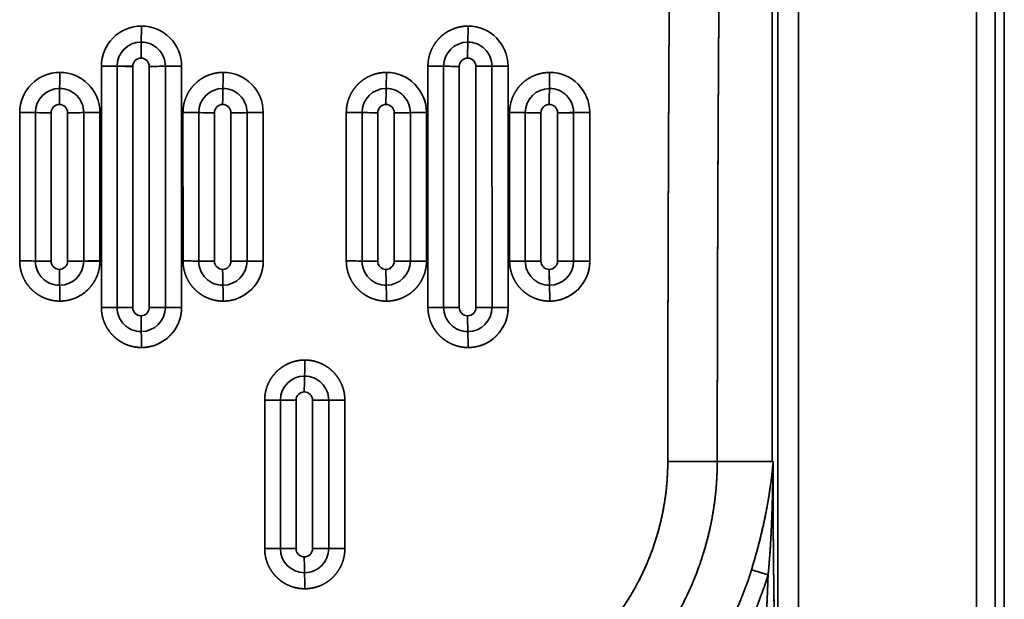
# Model space of a CAD drawing. Extents: x 261 to 1910, y 448 to 1974.
# Tile 12 of 21: x 901 to 1166, y 664 to 820. Entities that reach past the tile are written whole.
import ezdxf

# ---------------------------------------------------------------- set-up
doc = ezdxf.new("R2010")
doc.units = 0
doc.layers.get('0').update_dxf_attribs({"lineweight": 13})

# ---------------------------------------------------------------- blocks, each defined once
blk = doc.blocks.new('BLOCK17')
at = {"color": 7, "lineweight": 35}
for p, q in [((390.09, 159.91), (390.09, 399.94)), ((390.09, 159.91), (390.09, 399.94)), ((391.56, 399.94), (391.56, 72.53)), ((391.56, 399.94), (391.56, 72.53)), ((397.2, 399.94), (397.2, 72.53)), ((397.2, 72.53), (397.2, 399.94)), ((445.13, 4.87), (445.13, 399.94)), ((445.13, 399.94), (445.13, 4.87)), ((450.13, 4.87), (450.13, 399.94)), ((450.13, 4.87), (450.13, 399.94)), ((452.62, 2.41), (452.62, 399.94)), ((209.32, 201.47), (209.31, 266.5)), ((209.32, 201.47), (209.31, 266.5)), ((213.55, 201.45), (213.54, 266.47)), ((213.54, 266.47), (213.55, 201.45)), ((217.77, 266.44), (217.77, 201.43)), ((217.77, 266.44), (217.77, 201.43)), ((222.23, 266.43), (222.23, 201.43)), ((222.23, 201.43), (222.23, 266.43)), ((226.57, 266.46), (226.58, 201.45)), ((226.57, 266.46), (226.58, 201.45)), ((230.92, 266.48), (230.93, 201.46)), ((230.93, 201.46), (230.92, 266.48)), ((297.32, 201.46), (297.32, 266.49)), ((297.32, 201.46), (297.32, 266.49)), ((301.55, 201.44), (301.55, 266.46)), ((301.55, 266.46), (301.55, 201.44)), ((305.77, 266.43), (305.77, 201.43)), ((305.77, 266.43), (305.77, 201.43)), ((310.23, 266.43), (310.23, 201.43)), ((310.23, 201.43), (310.23, 266.43)), ((314.57, 266.45), (314.58, 201.44)), ((314.57, 266.45), (314.58, 201.44)), ((318.92, 266.47), (318.93, 201.45)), ((318.93, 201.45), (318.92, 266.47)), ((187.32, 213.98), (187.31, 254)), ((187.32, 213.98), (187.31, 254)), ((191.55, 213.96), (191.54, 253.97)), ((191.54, 253.97), (191.55, 213.96)), ((195.77, 253.94), (195.77, 213.94)), ((195.77, 253.94), (195.77, 213.94)), ((200.23, 253.93), (200.23, 213.93)), ((200.23, 213.93), (200.23, 253.93)), ((204.57, 253.96), (204.57, 213.95)), ((204.57, 253.96), (204.57, 213.95)), ((208.92, 253.98), (208.93, 213.96)), ((208.93, 213.96), (208.92, 253.98)), ((231.32, 213.97), (231.31, 253.99)), ((231.32, 213.97), (231.31, 253.99)), ((235.55, 213.95), (235.54, 253.96)), ((235.54, 253.96), (235.55, 213.95)), ((239.77, 253.93), (239.77, 213.93)), ((239.77, 253.93), (239.77, 213.93)), ((244.23, 253.93), (244.23, 213.93)), ((244.23, 213.93), (244.23, 253.93)), ((248.57, 253.96), (248.58, 213.95)), ((248.57, 253.96), (248.58, 213.95)), ((252.92, 253.97), (252.93, 213.96)), ((252.93, 213.96), (252.92, 253.97)), ((275.32, 213.97), (275.32, 253.98)), ((275.32, 213.97), (275.32, 253.98)), ((279.55, 213.95), (279.55, 253.96)), ((279.55, 253.96), (279.55, 213.95)), ((283.77, 253.93), (283.77, 213.93)), ((283.77, 253.93), (283.77, 213.93)), ((288.23, 253.93), (288.23, 213.93)), ((288.23, 213.93), (288.23, 253.93)), ((292.57, 253.95), (292.58, 213.95)), ((292.57, 253.95), (292.58, 213.95)), ((296.92, 253.97), (296.93, 213.96)), ((296.93, 213.96), (296.92, 253.97)), ((319.32, 213.96), (319.32, 253.98)), ((319.32, 213.96), (319.32, 253.98)), ((323.55, 213.95), (323.55, 253.95)), ((323.55, 253.95), (323.55, 213.95)), ((327.77, 253.93), (327.77, 213.93)), ((327.77, 253.93), (327.77, 213.93)), ((332.23, 253.93), (332.23, 213.93)), ((332.23, 213.93), (332.23, 253.93)), ((336.57, 253.95), (336.58, 213.94)), ((336.57, 253.95), (336.58, 213.94)), ((340.92, 253.96), (340.93, 213.95)), ((340.93, 213.95), (340.92, 253.96)), ((253.33, 136.42), (253.32, 176.45)), ((253.33, 136.42), (253.32, 176.45)), ((257.55, 136.43), (257.55, 176.44)), ((257.55, 176.44), (257.55, 136.43)), ((261.77, 176.43), (261.77, 136.43)), ((261.77, 176.43), (261.77, 136.43)), ((266.23, 176.43), (266.23, 136.43)), ((266.23, 136.43), (266.23, 176.43)), ((270.58, 176.44), (270.58, 136.43)), ((270.58, 176.44), (270.58, 136.43)), ((274.93, 176.44), (274.93, 136.43)), ((274.93, 136.43), (274.93, 176.44))]:
    blk.add_line(p, q, dxfattribs=at)
at = {"color": 7, "lineweight": 35, "ltscale": 0.370471}
blk.add_line((375.27, 159.91), (390.09, 159.91), dxfattribs=at)
blk.add_line((375.27, 159.91), (390.09, 159.91), dxfattribs=at)
at = {"color": 7, "lineweight": 35, "ltscale": 0.005987}
for p, q in [((390.33, 159.91), (390.09, 159.91)), ((390.09, 159.91), (390.33, 159.91))]:
    blk.add_line(p, q, dxfattribs=at)
at = {"color": 7, "lineweight": 35, "ltscale": 0.105616}
blk.add_line((257.55, 136.43), (253.33, 136.42), dxfattribs=at)
blk.add_line((257.55, 136.43), (253.33, 136.42), dxfattribs=at)
at = {"color": 7, "lineweight": 35, "ltscale": 0.105615}
blk.add_line((257.55, 136.43), (261.77, 136.43), dxfattribs=at)
blk.add_line((257.55, 136.43), (261.77, 136.43), dxfattribs=at)
at = {"color": 7, "lineweight": 35, "ltscale": 0.1088}
blk.add_line((270.58, 136.43), (266.23, 136.43), dxfattribs=at)
blk.add_line((270.58, 136.43), (266.23, 136.43), dxfattribs=at)
at = {"color": 7, "lineweight": 35, "ltscale": 0.108801}
blk.add_line((270.58, 136.43), (274.93, 136.43), dxfattribs=at)
blk.add_line((270.58, 136.43), (274.93, 136.43), dxfattribs=at)
at = {"color": 7, "lineweight": 35, "ltscale": 0.117461}
blk.add_line((388.97, 129.33), (384.48, 130.71), dxfattribs=at)
blk.add_line((388.97, 129.33), (384.48, 130.71), dxfattribs=at)
at = {"color": 7, "lineweight": 35}
for centre, radius, start, end in [((220.1, 266.52), 10.79, 89.9937, 180.0591), ((220.1, 266.52), 10.79, 89.9936, 180.0592), ((60.18, 276.91), 159.92, 358.5906, 0.1416), ((60.18, 276.91), 159.92, 358.5906, 0.1416), ((220.09, 266.48), 10.83, 359.9977, 89.9509), ((220.09, 266.48), 10.83, 359.9981, 89.9507), ((158.86, 276.97), 149.26, 358.4647, 0.1237), ((158.86, 276.97), 149.26, 358.4649, 0.1239), ((308.1, 266.47), 10.82, 359.9847, 89.9543), ((308.1, 266.47), 10.82, 359.9844, 89.9551), ((220.05, 266.47), 6.51, 90.0175, 179.9937), ((220.06, 266.47), 6.51, 90.0191, 179.9916), ((377.34, 268.86), 157.34, 178.5008, 180.0734), ((377.34, 268.86), 157.34, 178.5, 180.0726), ((220.05, 266.46), 6.52, 359.9821, 90.0083), ((220.05, 266.46), 6.52, 359.9813, 90.0089), ((308.06, 266.46), 6.51, 90.0145, 180.0017), ((308.06, 266.46), 6.51, 90.0149, 180.0016), ((455.83, 268.87), 147.83, 178.4089, 180.0804), ((455.83, 268.87), 147.83, 178.4093, 180.0808), ((308.06, 266.46), 6.52, 359.9854, 90.0016), ((308.06, 266.46), 6.52, 359.9859, 90.001), ((220, 266.44), 2.22, 90.0009, 180.0238), ((220, 266.44), 2.22, 90.0008, 180.0236), ((220, 266.43), 2.23, 359.9927, 89.9807), ((220, 266.43), 2.23, 359.9921, 89.9812), ((308, 266.43), 2.23, 90.0021, 180.0084), ((308, 266.43), 2.23, 90.0026, 180.0077), ((308, 266.43), 2.23, 359.9981, 89.9942), ((308, 266.43), 2.23, 359.9978, 89.9945), ((209.07, -2.97), 269.48, 89.0485, 89.9491), ((209.07, -2.97), 269.47, 89.0482, 89.9487), ((217.7, 544.97), 278.54, 269.1448, 270.0153), ((217.7, 544.97), 278.53, 269.1444, 270.0149), ((222.47, 572.82), 306.39, 269.9537, 270.7663), ((222.47, 572.82), 306.39, 269.9539, 270.7664), ((230.32, -48.61), 315.09, 89.8911, 90.6817), ((230.32, -48.6), 315.09, 89.891, 90.6816), ((297.09, -92.1), 358.59, 89.2873, 89.9632), ((297.09, -92.1), 358.59, 89.2873, 89.9632), ((305.75, 634.68), 368.25, 269.3451, 270.0031), ((305.75, 634.68), 368.25, 269.3453, 270.0032), ((310.53, 672.07), 405.63, 269.957, 270.5712), ((310.53, 672.08), 405.64, 269.9575, 270.5716), ((318.34, -148.29), 414.77, 89.9191, 90.5199), ((318.34, -148.31), 414.78, 89.9196, 90.5204), ((198.1, 254.02), 10.79, 89.9924, 180.0641), ((198.1, 254.02), 10.79, 89.9927, 180.0637), ((38.16, 264.4), 159.95, 358.5938, 0.1448), ((38.16, 264.4), 159.95, 358.5938, 0.1448), ((198.09, 253.98), 10.83, 359.998, 89.9475), ((198.09, 253.98), 10.83, 359.9984, 89.9474), ((89.26, 264.44), 152.85, 358.512, 0.1333), ((89.26, 264.44), 152.85, 358.5123, 0.1336), ((242.1, 253.98), 10.82, 359.989, 89.9495), ((242.1, 253.98), 10.82, 359.9889, 89.9494), ((137.55, 264.47), 148.56, 358.4573, 0.1239), ((137.55, 264.47), 148.56, 358.4575, 0.1242), ((286.1, 253.97), 10.82, 359.9832, 89.9523), ((286.1, 253.97), 10.82, 359.9836, 89.9525), ((184.34, 264.49), 145.77, 358.4191, 0.1164), ((184.34, 264.49), 145.77, 358.4193, 0.1166), ((330.11, 253.97), 10.82, 359.9797, 89.9548), ((330.11, 253.97), 10.82, 359.9802, 89.955), ((198.06, 253.97), 6.51, 90.0197, 179.9919), ((198.06, 253.97), 6.51, 90.0237, 179.989), ((355.09, 256.35), 157.09, 178.4932, 180.0681), ((355.09, 256.35), 157.09, 178.4932, 180.0681), ((198.05, 253.96), 6.52, 359.9805, 90.0101), ((198.05, 253.96), 6.52, 359.98, 90.0135), ((242.06, 253.96), 6.51, 90.017, 179.9975), ((242.06, 253.96), 6.51, 90.0176, 179.9976), ((392.84, 256.36), 150.84, 178.4359, 180.0746), ((392.83, 256.36), 150.83, 178.4368, 180.0756), ((242.06, 253.96), 6.52, 359.983, 90.0049), ((242.06, 253.96), 6.52, 359.9799, 90.0095), ((286.06, 253.96), 6.51, 90.0154, 180.0013), ((286.06, 253.96), 6.51, 90.0152, 180.0017), ((433.07, 256.36), 147.07, 178.3985, 180.0782), ((433.07, 256.36), 147.07, 178.3996, 180.0793), ((286.06, 253.95), 6.52, 359.9854, 90.0016), ((286.06, 253.95), 6.52, 359.986, 90.0011), ((330.06, 253.95), 6.51, 90.0136, 180.0042), ((330.06, 253.95), 6.51, 90.014, 180.0042), ((474.62, 256.36), 144.62, 178.3727, 180.0799), ((474.62, 256.36), 144.62, 178.3729, 180.0801), ((330.06, 253.95), 6.52, 359.9869, 89.999), ((330.06, 253.95), 6.52, 359.9866, 89.9989), ((198, 253.94), 2.22, 90.0056, 180.0294), ((198, 253.94), 2.22, 90.0039, 180.029), ((198, 253.93), 2.23, 359.9912, 89.9768), ((198, 253.93), 2.23, 359.9918, 89.9732), ((242, 253.94), 2.22, 90.0047, 180.0235), ((242, 253.94), 2.22, 90.0046, 180.0222), ((242, 253.93), 2.23, 359.9891, 89.9862), ((242, 253.93), 2.23, 359.9933, 89.9809), ((286, 253.93), 2.22, 90.0032, 180.0145), ((286, 253.93), 2.22, 90.004, 180.0131), ((286, 253.93), 2.23, 359.9959, 89.9897), ((286, 253.93), 2.23, 359.9938, 89.9907), ((330, 253.93), 2.23, 90.0014, 180.0061), ((330, 253.93), 2.23, 90.0021, 180.0044), ((330, 253.93), 2.23, 359.9992, 89.9966), ((330, 253.93), 2.23, 0.0006, 89.9953), ((187.05, -16.2), 270.2, 89.0479, 89.946), ((187.05, -16.2), 270.2, 89.0479, 89.946), ((195.68, 534.31), 280.38, 269.155, 270.0198), ((195.68, 534.31), 280.38, 269.155, 270.0197), ((200.45, 562.96), 309.03, 269.9582, 270.7638), ((200.45, 562.96), 309.03, 269.9581, 270.7637), ((208.3, -64.83), 318.81, 89.8892, 90.6706), ((208.3, -64.82), 318.81, 89.8889, 90.6703), ((231.06, -65.52), 319.51, 89.1966, 89.9555), ((231.06, -65.52), 319.51, 89.1966, 89.9555), ((239.71, 584.06), 330.13, 269.2764, 270.0105), ((239.71, 584.06), 330.13, 269.2764, 270.0105), ((244.49, 618.1), 364.17, 269.9586, 270.6426), ((244.49, 618.1), 364.17, 269.9586, 270.6426), ((252.31, -120.29), 374.26, 89.907, 90.5728), ((252.31, -120.29), 374.26, 89.907, 90.5728), ((275.08, -116.56), 370.54, 89.3088, 89.9628), ((275.08, -116.55), 370.54, 89.3088, 89.9628), ((283.74, 635.37), 381.43, 269.3696, 270.0048), ((283.74, 635.37), 381.43, 269.3696, 270.0048), ((288.52, 674.73), 420.8, 269.9602, 270.5523), ((288.52, 674.73), 420.8, 269.9602, 270.5523), ((296.33, -177.11), 431.08, 89.9206, 90.4987), ((296.33, -177.12), 431.09, 89.9206, 90.4987), ((319.09, -168.69), 422.67, 89.3952, 89.9684), ((319.09, -168.69), 422.66, 89.3952, 89.9684), ((327.76, 687.67), 433.74, 269.4428, 270.0013), ((327.76, 687.67), 433.74, 269.4429, 270.0013), ((332.54, 732.32), 478.38, 269.9622, 270.4831), ((332.54, 732.32), 478.39, 269.9622, 270.4831), ((340.34, -234.83), 488.8, 89.931, 90.441), ((340.34, -234.83), 488.8, 89.931, 90.4409), ((187.02, -193.41), 407.39, 89.3635, 89.9582), ((187.02, -193.41), 407.39, 89.3635, 89.9582), ((198.06, 213.95), 6.52, 179.9793, 269.9994), ((195.66, 639.4), 425.47, 269.4457, 270.015), ((198.06, 213.95), 6.52, 179.9805, 269.9986), ((195.66, 639.4), 425.47, 269.4457, 270.015), ((198, 213.93), 2.23, 179.9672, 269.9503), ((198, 213.93), 2.23, 179.9667, 269.95), ((198, 213.93), 2.23, 270.0325, 0.0419), ((198, 213.93), 2.23, 270.0306, 0.0434), ((198.06, 213.95), 6.51, 270.0206, 359.9958), ((198.06, 213.95), 6.51, 270.0204, 359.9965), ((200.44, 686.96), 473.03, 269.9745, 270.5013), ((200.44, 686.95), 473.02, 269.974, 270.5008), ((208.27, -276.12), 490.08, 89.9231, 90.4317), ((208.26, -276.1), 490.07, 89.9226, 90.4312), ((231.04, -279.98), 493.95, 89.4776, 89.968), ((231.04, -279.98), 493.95, 89.4776, 89.968), ((242.06, 213.95), 6.52, 179.9818, 269.9964), ((239.71, 726.28), 512.35, 269.5348, 270.0075), ((242.06, 213.95), 6.52, 179.9823, 269.9961), ((239.71, 726.29), 512.35, 269.5348, 270.0075), ((242, 213.93), 2.23, 179.9756, 269.9703), ((242, 213.93), 2.23, 179.9753, 269.9703), ((242, 213.93), 2.23, 270.0216, 0.0259), ((242, 213.93), 2.23, 270.0207, 0.0267), ((242.06, 213.95), 6.51, 270.0152, 0.0018), ((242.06, 213.95), 6.51, 270.0157, 0.0014), ((244.48, 782.5), 568.57, 269.9739, 270.4123), ((244.48, 782.5), 568.57, 269.9739, 270.4123), ((252.29, -371.88), 585.84, 89.93761, 90.36313), ((252.29, -371.88), 585.84, 89.9376, 90.36313), ((275.06, -367.79), 581.76, 89.55814, 89.97441), ((275.06, -367.8), 581.77, 89.55814, 89.97441), ((286.06, 213.95), 6.52, 179.9821, 269.996), ((283.74, 814.28), 600.35, 269.59998, 270.00331), ((286.06, 213.95), 6.52, 179.9823, 269.995), ((283.74, 814.3), 600.36, 269.59999, 270.0033), ((286, 213.93), 2.23, 179.9826, 269.9835), ((286, 213.93), 2.23, 179.9843, 269.983), ((286, 213.93), 2.23, 270.0143, 0.0138), ((286, 213.93), 2.23, 270.0142, 0.0147), ((286.06, 213.95), 6.51, 270.0155, 0.0016), ((286.06, 213.95), 6.51, 270.0143, 0.0034), ((288.52, 879.1), 665.16, 269.97491, 270.34967), ((288.52, 879.1), 665.17, 269.97492, 270.34967), ((296.31, -468.62), 682.57, 89.94803, 90.31328), ((296.31, -468.62), 682.58, 89.94804, 90.31328), ((319.08, -456.37), 670.33, 89.61767, 89.97889), ((319.08, -456.37), 670.33, 89.61767, 89.97889), ((330.06, 213.94), 6.52, 179.9839, 269.9948), ((327.76, 902.98), 689.04, 269.6495, 270.00088), ((330.06, 213.94), 6.52, 179.9844, 269.9932), ((327.76, 902.98), 689.05, 269.64949, 270.00086), ((330, 213.93), 2.23, 179.9916, 269.994), ((330, 213.93), 2.23, 179.9929, 269.9935), ((330, 213.93), 2.23, 270.0073, 0.0054), ((330, 213.93), 2.23, 270.0073, 0.0063), ((330.06, 213.94), 6.51, 270.0128, 0.0058), ((330.06, 213.94), 6.51, 270.0127, 0.0053), ((332.53, 976.41), 762.48, 269.97687, 270.30382), ((332.54, 976.35), 762.42, 269.97617, 270.30315), ((340.32, -565.99), 779.94, 89.95562, 90.27528), ((340.32, -565.97), 779.92, 89.95561, 90.27528), ((338.37, 211.57), 140.37, 179.9452, 181.6876), ((338.37, 211.57), 140.37, 179.9454, 181.6878), ((380.68, 211.58), 138.68, 179.9479, 181.7133), ((380.68, 211.58), 138.68, 179.9477, 181.7132), ((423.74, 211.58), 137.74, 179.9483, 181.7272), ((423.74, 211.58), 137.74, 179.9484, 181.7272), ((467.17, 211.58), 137.16, 179.9483, 181.7355), ((467.17, 211.58), 137.17, 179.9486, 181.7358), ((59.27, 203.18), 138.86, 359.9891, 1.757), ((59.27, 203.18), 138.86, 359.9891, 1.757), ((104.45, 203.2), 137.68, 359.9772, 1.761), ((104.45, 203.2), 137.68, 359.9772, 1.761), ((149.13, 203.22), 137, 359.9694, 1.7627), ((149.1, 203.22), 137.03, 359.9698, 1.7627), ((193.49, 203.23), 136.64, 359.9638, 1.7622), ((193.49, 203.23), 136.64, 359.9643, 1.7627), ((209.03, -352.24), 553.71, 89.5322, 89.9696), ((209.03, -352.23), 553.7, 89.5322, 89.9696), ((220.06, 201.45), 6.52, 179.9809, 269.9962), ((217.68, 778.31), 576.88, 269.58984, 270.00958), ((220.06, 201.45), 6.52, 179.9786, 269.9989), ((217.68, 778.29), 576.86, 269.58918, 270.00893), ((220, 201.43), 2.23, 179.9627, 269.9629), ((220, 201.43), 2.23, 179.9658, 269.9594), ((220, 201.43), 2.23, 270.0299, 0.0337), ((220, 201.43), 2.23, 270.0286, 0.0352), ((357.9, 199.07), 137.9, 179.9449, 181.7208), ((357.91, 199.07), 137.9, 179.9443, 181.7202), ((220.06, 201.45), 6.51, 270.0152, 0.002), ((220.06, 201.45), 6.51, 270.0161, 0.001), ((222.46, 843.25), 641.82, 269.97887, 270.36724), ((222.46, 843.26), 641.83, 269.9789, 270.36726), ((230.27, -462.08), 663.54, 89.94316, 90.31888), ((230.27, -462.07), 663.52, 89.94315, 90.31888), ((297.07, -573.92), 775.38, 89.66877, 89.98103), ((297.07, -573.95), 775.4, 89.669, 89.98125), ((308.06, 201.44), 6.52, 179.9842, 269.994), ((305.75, 1000.3), 798.86, 269.69839, 270.00145), ((308.06, 201.44), 6.52, 179.9838, 269.9937), ((305.75, 1000.33), 798.89, 269.69878, 270.00182), ((308, 201.43), 2.23, 179.9859, 269.9886), ((308, 201.43), 2.23, 179.987, 269.9879), ((308, 201.43), 2.23, 270.012, 0.0089), ((308, 201.43), 2.23, 270.0115, 0.0098), ((444.72, 199.08), 136.72, 179.9459, 181.7395), ((444.72, 199.08), 136.72, 179.9462, 181.7399), ((308.06, 201.44), 6.51, 270.0125, 0.0065), ((308.06, 201.44), 6.51, 270.0136, 0.0049), ((310.52, 1086.72), 885.29, 269.98072, 270.26233), ((310.53, 1086.69), 885.26, 269.98031, 270.26193), ((318.32, -705.78), 907.23, 89.96154, 90.23636), ((318.31, -705.77), 907.22, 89.96114, 90.23596), ((83.16, 190.71), 136.97, 359.9719, 1.7663), ((83.16, 190.71), 136.97, 359.9719, 1.7663), ((171.87, 190.74), 136.26, 359.959, 1.7634), ((171.87, 190.73), 136.26, 359.9594, 1.7638), ((126.12, 187.05), 138.01, 358.301, 0.0898), ((126.12, 187.05), 138.01, 358.301, 0.0898), ((264.06, 176.44), 6.51, 90.0138, 180.0092), ((264.06, 176.44), 6.51, 90.0133, 180.0095), ((401.4, 178.82), 137.4, 178.2764, 180.0676), ((401.4, 178.82), 137.4, 178.2764, 180.0676), ((264.06, 176.44), 6.52, 359.9888, 89.9944), ((264.06, 176.44), 6.52, 359.9898, 89.9948), ((264, 176.43), 2.23, 90.0175, 180.0288), ((264, 176.43), 2.23, 90.0171, 180.0296), ((264, 176.43), 2.23, 359.9844, 89.979), ((264, 176.43), 2.23, 359.9801, 89.98), ((253.04, -1125.76), 1302.21, 89.80177, 89.98766), ((253.05, -1125.79), 1302.24, 89.80194, 89.98783), ((261.72, 1525.84), 1349.41, 269.82282, 270.0022), ((261.72, 1525.89), 1349.45, 269.82308, 270.00246), ((266.5, 1676.81), 1500.37, 269.98952, 270.1557), ((266.5, 1676.82), 1500.39, 269.98952, 270.1557), ((274.29, -1367.96), 1544.41, 89.97618, 90.13763), ((274.29, -1367.98), 1544.42, 89.97618, 90.13763), ((361.34, -5486.98), 5646.91, 89.85862, 89.99387), ((361.34, -5487.08), 5647.01, 89.85862, 89.99387), ((264.06, 136.43), 6.51, 179.9893, 269.9876), ((264.06, 136.43), 6.51, 179.9904, 269.9862), ((264, 136.43), 2.23, 179.9714, 269.9801), ((264, 136.43), 2.23, 179.969, 269.9821), ((264, 136.43), 2.23, 270.0207, 0.0181), ((264, 136.43), 2.23, 270.0207, 0.0189), ((264.06, 136.43), 6.51, 270.006, 0.0114), ((264.06, 136.43), 6.51, 270.0062, 0.0109), ((400.71, 134.05), 136.71, 179.9338, 181.733), ((400.71, 134.05), 136.71, 179.9338, 181.733), ((290.09, 159.91), 98.81, 288.2399, 342.8106), ((290.09, 159.91), 98.81, 288.24, 342.8106), ((126.98, 125.81), 137.15, 359.9172, 1.7162), ((126.98, 125.81), 137.15, 359.9172, 1.7161), ((290.09, 159.91), 103.51, 288.2399, 342.8107), ((290.09, 159.91), 103.51, 288.24, 342.8105)]:
    blk.add_arc(centre, radius, start, end, dxfattribs=at)
for centre, major_axis, ratio, start_param, end_param in [((242.13, 213.96), (1.85, -10.66), 0.998616, 6.111225, 7.681754), ((330.13, 213.96), (1.37, -10.73), 0.998781, 6.155946, 7.726541), ((220.13, 201.46), (1.45, -10.72), 0.998548, 6.149121, 7.719721), ((308.13, 201.45), (1.05, -10.76), 0.998742, 6.186196, 7.756854)]:
    blk.add_ellipse(centre, major_axis=major_axis, ratio=ratio, start_param=start_param, end_param=end_param, dxfattribs=at)
for points, knots in [([(361.94, 159.93), (361.95, 175.26), (361.96, 190.58), (362, 205.95), (362.09, 236.89), (362.24, 267.55), (362.32, 283.03), (362.49, 309.94), (362.69, 336.55), (362.79, 347.89), (362.93, 365.23), (363.09, 382.45), (363.15, 388.44), (363.21, 394.41), (363.26, 400.37)], [0, 0, 0, 0, 0, 0, 96.653062, 96.653062, 96.653062, 196.299367, 196.299367, 196.299367, 271.019656, 271.019656, 271.019656, 311.027291, 311.027291, 311.027291, 311.027291, 311.027291, 311.027291]), ([(363.26, 400.37), (363.13, 386.71), (363, 372.95), (362.88, 359.1), (362.65, 331.74), (362.46, 303.98), (362.37, 290.28), (362.17, 256.39), (362.04, 221.98), (361.98, 201.26), (361.95, 180.6), (361.94, 159.93)], [0, 0, 0, 0, 0, 0, 101.111429, 101.111429, 101.111429, 198.232541, 198.232541, 198.232541, 339.815614, 339.815614, 339.815614, 339.815614, 339.815614, 339.815614]), ([(376.73, 399.94), (376.58, 386.24), (376.44, 372.46), (376.31, 358.57), (376.06, 331.16), (375.84, 303.35), (375.75, 289.62), (375.53, 255.83), (375.38, 221.54), (375.32, 200.96), (375.28, 180.44), (375.27, 159.91)], [0, 0, 0, 0, 0, 0, 101.395951, 101.395951, 101.395951, 198.774338, 198.774338, 198.774338, 339.522145, 339.522145, 339.522145, 339.522145, 339.522145, 339.522145]), ([(376.73, 399.94), (376.53, 381.42), (376.34, 362.72), (376.17, 343.9), (375.81, 300.95), (375.53, 257.04), (375.41, 232.31), (375.32, 202.91), (375.28, 173.38), (375.27, 168.89), (375.27, 164.4), (375.27, 159.91)], [0, 0, 0, 0, 0, 0, 137.102256, 137.102256, 137.102256, 308.863402, 308.863402, 308.863402, 339.642242, 339.642242, 339.642242, 339.642242, 339.642242, 339.642242]), ([(297.32, 266.49), (297.32, 267.43), (297.42, 268.35), (297.61, 269.22), (298.08, 270.64), (298.74, 271.9), (299.05, 272.41), (299.95, 273.67), (301.01, 274.71), (301.73, 275.27), (303.33, 276.29), (305.11, 276.94), (306.08, 277.17), (307.09, 277.29), (308.11, 277.29)], [0, 0, 0, 0, 0, 0, 5.556608, 5.556608, 5.556608, 9.67877, 9.67877, 9.67877, 16.463632, 16.463632, 16.463632, 23.99621, 23.99621, 23.99621, 23.99621, 23.99621, 23.99621]), ([(308.11, 277.29), (306.88, 277.29), (305.68, 277.12), (304.52, 276.78), (302.5, 275.88), (300.74, 274.48), (300, 273.74), (298.98, 272.42), (298.21, 270.86), (297.97, 270.27), (297.62, 269.19), (297.41, 268.03), (297.35, 267.52), (297.32, 267.01), (297.32, 266.49)], [0, 0, 0, 0, 0, 0, 8.131864, 8.131864, 8.131864, 14.984951, 14.984951, 14.984951, 18.88795, 18.88795, 18.88795, 21.801175, 21.801175, 21.801175, 21.801175, 21.801175, 21.801175]), ([(231.31, 253.99), (231.31, 254.94), (231.42, 255.86), (231.61, 256.73), (232.19, 258.49), (233.06, 260), (233.6, 260.73), (235.03, 262.33), (236.76, 263.5), (237.86, 264.04), (239.37, 264.54), (240.97, 264.75), (241.34, 264.78), (241.72, 264.8), (242.11, 264.8)], [0, 0, 0, 0, 0, 0, 5.815613, 5.815613, 5.815613, 12.462314, 12.462314, 12.462314, 21.908264, 21.908264, 21.908264, 24.773156, 24.773156, 24.773156, 24.773156, 24.773156, 24.773156]), ([(242.11, 264.8), (241.16, 264.8), (240.22, 264.69), (239.31, 264.49), (237.57, 263.9), (235.99, 262.97), (235.25, 262.41), (233.96, 261.22), (232.91, 259.75), (232.48, 259), (231.86, 257.61), (231.48, 256.07), (231.37, 255.39), (231.31, 254.7), (231.31, 253.99)], [0, 0, 0, 0, 0, 0, 6.200686, 6.200686, 6.200686, 12.342161, 12.342161, 12.342161, 17.789402, 17.789402, 17.789402, 21.785823, 21.785823, 21.785823, 21.785823, 21.785823, 21.785823]), ([(275.32, 253.98), (275.32, 254.93), (275.42, 255.85), (275.61, 256.72), (276.08, 258.15), (276.74, 259.4), (277.05, 259.91), (277.95, 261.16), (279.01, 262.21), (279.73, 262.77), (281.33, 263.79), (283.11, 264.44), (284.08, 264.67), (285.09, 264.79), (286.11, 264.79)], [0, 0, 0, 0, 0, 0, 5.605234, 5.605234, 5.605234, 9.759568, 9.759568, 9.759568, 16.627222, 16.627222, 16.627222, 24.270949, 24.270949, 24.270949, 24.270949, 24.270949, 24.270949]), ([(286.11, 264.79), (284.89, 264.79), (283.69, 264.62), (282.53, 264.28), (280.69, 263.47), (279.07, 262.24), (278.46, 261.68), (277.62, 260.75), (276.92, 259.67), (276.7, 259.3), (276.21, 258.38), (275.83, 257.37), (275.65, 256.76), (275.45, 255.84), (275.35, 254.89), (275.33, 254.59), (275.32, 254.29), (275.32, 253.98)], [0, 0, 0, 0, 0, 0, 8.120311, 8.120311, 8.120311, 13.605341, 13.605341, 13.605341, 16.317271, 16.317271, 16.317271, 20.110317, 20.110317, 20.110317, 21.805733, 21.805733, 21.805733, 21.805733, 21.805733, 21.805733]), ([(319.32, 253.98), (319.32, 254.6), (319.36, 255.2), (319.45, 255.79), (319.77, 257.3), (320.32, 258.65), (320.74, 259.43), (321.92, 261.22), (323.42, 262.59), (324.41, 263.27), (326.11, 264.13), (327.94, 264.6), (328.65, 264.72), (329.38, 264.78), (330.11, 264.79)], [0, 0, 0, 0, 0, 0, 3.56848, 3.56848, 3.56848, 9.447081, 9.447081, 9.447081, 18.336823, 18.336823, 18.336823, 23.80519, 23.80519, 23.80519, 23.80519, 23.80519, 23.80519]), ([(330.11, 264.79), (328.92, 264.79), (327.75, 264.62), (326.62, 264.3), (324.81, 263.52), (323.2, 262.34), (322.58, 261.79), (321.73, 260.87), (321.01, 259.81), (320.79, 259.45), (320.29, 258.54), (319.89, 257.54), (319.7, 256.93), (319.48, 255.99), (319.36, 255), (319.33, 254.66), (319.32, 254.32), (319.32, 253.98)], [0, 0, 0, 0, 0, 0, 8.000766, 8.000766, 8.000766, 13.448409, 13.448409, 13.448409, 16.145893, 16.145893, 16.145893, 19.900464, 19.900464, 19.900464, 21.792645, 21.792645, 21.792645, 21.792645, 21.792645, 21.792645]), ([(198.13, 203.15), (197.38, 203.15), (196.62, 203.22), (195.86, 203.35), (194.47, 203.73), (193.09, 204.37), (192.48, 204.71), (191.4, 205.44), (190.39, 206.39), (189.96, 206.85), (189.17, 207.83), (188.51, 208.98), (188.23, 209.56), (187.83, 210.57), (187.57, 211.62), (187.48, 212.04), (187.38, 212.69), (187.33, 213.32), (187.32, 213.55), (187.32, 213.76), (187.32, 213.98)], [0, 0, 0, 0, 0, 0, 7.974604, 7.974604, 7.974604, 14.391155, 14.391155, 14.391155, 19.480026, 19.480026, 19.480026, 24.178955, 24.178955, 24.178955, 27.292911, 27.292911, 27.292911, 28.952701, 28.952701, 28.952701, 28.952701, 28.952701, 28.952701]), ([(187.32, 213.98), (187.32, 213.35), (187.36, 212.72), (187.46, 212.08), (187.74, 210.81), (188.21, 209.6), (188.49, 209.01), (189.13, 207.9), (189.9, 206.91), (190.32, 206.46), (191.45, 205.38), (192.7, 204.56), (193.48, 204.15), (194.89, 203.59), (196.31, 203.28), (196.92, 203.2), (197.53, 203.15), (198.13, 203.15)], [0, 0, 0, 0, 0, 0, 3.789187, 3.789187, 3.789187, 7.575164, 7.575164, 7.575164, 11.394804, 11.394804, 11.394804, 17.381618, 17.381618, 17.381618, 21.851104, 21.851104, 21.851104, 21.851104, 21.851104, 21.851104]), ([(208.93, 213.96), (208.93, 213.01), (208.82, 212.08), (208.62, 211.2), (207.92, 209.09), (206.8, 207.35), (206.01, 206.44), (204.22, 204.84), (202.14, 203.82), (201.02, 203.45), (199.76, 203.21), (198.46, 203.16), (198.35, 203.15), (198.24, 203.15), (198.13, 203.15)], [0, 0, 0, 0, 0, 0, 6.010166, 6.010166, 6.010166, 15.265375, 15.265375, 15.265375, 25.116626, 25.116626, 25.116626, 26.029101, 26.029101, 26.029101, 26.029101, 26.029101, 26.029101]), ([(198.13, 203.15), (199.32, 203.15), (200.49, 203.32), (201.63, 203.63), (203.65, 204.51), (205.42, 205.89), (206.17, 206.63), (207.34, 208.11), (208.18, 209.89), (208.47, 210.69), (208.76, 211.83), (208.89, 213.03), (208.91, 213.34), (208.93, 213.65), (208.93, 213.96)], [0, 0, 0, 0, 0, 0, 8.021715, 8.021715, 8.021715, 14.881111, 14.881111, 14.881111, 20.021849, 20.021849, 20.021849, 21.791355, 21.791355, 21.791355, 21.791355, 21.791355, 21.791355]), ([(242.13, 203.15), (241.16, 203.15), (240.17, 203.26), (239.17, 203.48), (237.57, 204.05), (236.02, 205), (235.44, 205.43), (234.31, 206.4), (233.3, 207.65), (232.83, 208.36), (232.28, 209.41), (231.87, 210.55), (231.77, 210.86), (231.55, 211.66), (231.41, 212.48), (231.35, 212.98), (231.32, 213.48), (231.32, 213.97)], [0, 0, 0, 0, 0, 0, 9.454173, 9.454173, 9.454173, 15.204118, 15.204118, 15.204118, 20.993523, 20.993523, 20.993523, 23.070993, 23.070993, 23.070993, 26.385833, 26.385833, 26.385833, 26.385833, 26.385833, 26.385833]), ([(231.32, 213.97), (231.32, 213.45), (231.35, 212.92), (231.42, 212.39), (231.59, 211.43), (231.88, 210.5), (232.02, 210.1), (232.39, 209.21), (232.85, 208.38), (233.13, 207.94), (233.62, 207.27), (234.14, 206.67), (234.35, 206.45), (235, 205.8), (235.7, 205.24), (236.19, 204.9), (237.42, 204.17), (238.69, 203.66), (239.46, 203.44), (240.46, 203.24), (241.45, 203.17), (241.68, 203.15), (241.9, 203.15), (242.13, 203.15)], [0, 0, 0, 0, 0, 0, 3.075087, 3.075087, 3.075087, 5.548602, 5.548602, 5.548602, 8.626878, 8.626878, 8.626878, 10.498956, 10.498956, 10.498956, 14.427886, 14.427886, 14.427886, 20.169642, 20.169642, 20.169642, 21.869733, 21.869733, 21.869733, 21.869733, 21.869733, 21.869733]), ([(252.93, 213.96), (252.93, 213.33), (252.88, 212.71), (252.79, 212.11), (252.46, 210.59), (251.9, 209.22), (251.47, 208.44), (250.27, 206.65), (248.76, 205.3), (247.77, 204.63), (246.08, 203.79), (244.28, 203.33), (243.57, 203.21), (242.85, 203.15), (242.13, 203.15)], [0, 0, 0, 0, 0, 0, 3.764521, 3.764521, 3.764521, 9.870425, 9.870425, 9.870425, 19.169366, 19.169366, 19.169366, 25.011177, 25.011177, 25.011177, 25.011177, 25.011177, 25.011177]), ([(286.13, 203.14), (285.17, 203.14), (284.2, 203.25), (283.23, 203.47), (281.66, 204.02), (280.13, 204.93), (279.56, 205.33), (278.44, 206.27), (277.42, 207.49), (276.94, 208.17), (276.17, 209.56), (275.66, 211.14), (275.48, 211.89), (275.36, 212.76), (275.33, 213.61), (275.32, 213.73), (275.32, 213.85), (275.32, 213.97)], [0, 0, 0, 0, 0, 0, 8.679033, 8.679033, 8.679033, 14.035899, 14.035899, 14.035899, 19.539301, 19.539301, 19.539301, 24.09493, 24.09493, 24.09493, 24.836633, 24.836633, 24.836633, 24.836633, 24.836633, 24.836633]), ([(275.32, 213.97), (275.32, 213.44), (275.35, 212.91), (275.42, 212.37), (275.6, 211.41), (275.88, 210.49), (276.03, 210.09), (276.4, 209.2), (276.85, 208.38), (277.13, 207.95), (277.6, 207.29), (278.12, 206.7), (278.32, 206.48), (278.96, 205.84), (279.64, 205.28), (280.13, 204.94), (281.33, 204.21), (282.58, 203.7), (283.34, 203.47), (284.35, 203.26), (285.36, 203.17), (285.62, 203.15), (285.87, 203.14), (286.13, 203.14)], [0, 0, 0, 0, 0, 0, 3.03118, 3.03118, 3.03118, 5.477578, 5.477578, 5.477578, 8.506476, 8.506476, 8.506476, 10.345378, 10.345378, 10.345378, 14.263502, 14.263502, 14.263502, 19.959158, 19.959158, 19.959158, 21.910249, 21.910249, 21.910249, 21.910249, 21.910249, 21.910249]), ([(296.93, 213.96), (296.93, 213.33), (296.88, 212.71), (296.79, 212.1), (296.46, 210.58), (295.9, 209.21), (295.47, 208.44), (294.45, 206.93), (293.22, 205.73), (292.52, 205.17), (290.9, 204.14), (289.14, 203.5), (288.15, 203.26), (287.15, 203.14), (286.13, 203.14)], [0, 0, 0, 0, 0, 0, 3.647622, 3.647622, 3.647622, 9.507615, 9.507615, 9.507615, 16.218195, 16.218195, 16.218195, 24.253221, 24.253221, 24.253221, 24.253221, 24.253221, 24.253221]), ([(286.13, 203.14), (287.25, 203.14), (288.36, 203.29), (289.45, 203.58), (291.03, 204.22), (292.49, 205.19), (292.96, 205.55), (293.73, 206.23), (294.43, 207.02), (294.7, 207.35), (295.19, 208.04), (295.63, 208.79), (295.83, 209.17), (296.33, 210.27), (296.68, 211.47), (296.84, 212.27), (296.93, 213.11), (296.93, 213.96)], [0, 0, 0, 0, 0, 0, 7.803672, 7.803672, 7.803672, 11.836583, 11.836583, 11.836583, 14.591806, 14.591806, 14.591806, 17.176991, 17.176991, 17.176991, 21.847976, 21.847976, 21.847976, 21.847976, 21.847976, 21.847976]), ([(330.13, 203.14), (329.18, 203.14), (328.22, 203.25), (327.25, 203.46), (325.53, 204.05), (323.88, 205.07), (323.15, 205.62), (322.06, 206.65), (321.11, 207.95), (320.78, 208.48), (320.25, 209.49), (319.84, 210.6), (319.68, 211.11), (319.48, 211.99), (319.37, 212.88), (319.34, 213.24), (319.32, 213.6), (319.32, 213.96)], [0, 0, 0, 0, 0, 0, 8.168872, 8.168872, 8.168872, 14.671118, 14.671118, 14.671118, 18.568348, 18.568348, 18.568348, 21.68245, 21.68245, 21.68245, 23.814796, 23.814796, 23.814796, 23.814796, 23.814796, 23.814796]), ([(319.32, 213.96), (319.32, 213.43), (319.35, 212.9), (319.42, 212.36), (319.56, 211.62), (319.76, 210.9), (319.82, 210.69), (319.96, 210.29), (320.11, 209.89), (320.2, 209.7), (320.49, 209.03), (320.84, 208.4), (321.11, 207.97), (321.58, 207.32), (322.08, 206.73), (322.28, 206.52), (322.69, 206.1), (323.12, 205.72), (323.35, 205.53), (324.49, 204.65), (325.71, 204), (326.71, 203.62), (328, 203.29), (329.29, 203.17), (329.57, 203.15), (329.85, 203.14), (330.13, 203.14)], [0, 0, 0, 0, 0, 0, 2.993497, 2.993497, 2.993497, 4.206336, 4.206336, 4.206336, 5.404473, 5.404473, 5.404473, 8.394601, 8.394601, 8.394601, 10.216794, 10.216794, 10.216794, 12.123638, 12.123638, 12.123638, 19.803776, 19.803776, 19.803776, 21.929969, 21.929969, 21.929969, 21.929969, 21.929969, 21.929969]), ([(340.93, 213.95), (340.93, 213.43), (340.9, 212.9), (340.83, 212.39), (340.63, 211.28), (340.3, 210.24), (340.08, 209.69), (339.42, 208.3), (338.57, 207.12), (337.98, 206.45), (336.46, 205.05), (334.74, 204.08), (333.69, 203.65), (332.34, 203.3), (330.96, 203.17), (330.68, 203.15), (330.41, 203.14), (330.13, 203.14)], [0, 0, 0, 0, 0, 0, 2.99202, 2.99202, 2.99202, 6.677156, 6.677156, 6.677156, 12.855589, 12.855589, 12.855589, 21.529281, 21.529281, 21.529281, 23.67603, 23.67603, 23.67603, 23.67603, 23.67603, 23.67603]), ([(220.13, 190.64), (219.39, 190.64), (218.63, 190.71), (217.88, 190.84), (216.42, 191.23), (214.99, 191.9), (214.3, 192.3), (213.32, 193), (212.4, 193.88), (212.11, 194.19), (211.45, 194.96), (210.86, 195.85), (210.54, 196.41), (210.04, 197.47), (209.68, 198.62), (209.55, 199.14), (209.41, 199.93), (209.34, 200.72), (209.33, 200.97), (209.32, 201.22), (209.32, 201.47)], [0, 0, 0, 0, 0, 0, 7.477177, 7.477177, 7.477177, 14.386457, 14.386457, 14.386457, 17.672396, 17.672396, 17.672396, 22.156944, 22.156944, 22.156944, 25.799751, 25.799751, 25.799751, 27.535356, 27.535356, 27.535356, 27.535356, 27.535356, 27.535356]), ([(209.32, 201.47), (209.32, 201.04), (209.34, 200.62), (209.38, 200.19), (209.51, 199.34), (209.72, 198.5), (209.85, 198.09), (210.18, 197.17), (210.6, 196.32), (210.86, 195.86), (211.32, 195.16), (211.83, 194.53), (212.03, 194.3), (212.87, 193.38), (213.81, 192.62), (214.56, 192.13), (216.1, 191.33), (217.71, 190.87), (218.52, 190.72), (219.33, 190.64), (220.13, 190.64)], [0, 0, 0, 0, 0, 0, 2.482833, 2.482833, 2.482833, 4.973031, 4.973031, 4.973031, 8.080495, 8.080495, 8.080495, 9.958879, 9.958879, 9.958879, 15.890721, 15.890721, 15.890721, 21.858254, 21.858254, 21.858254, 21.858254, 21.858254, 21.858254]), ([(230.93, 201.46), (230.93, 200.82), (230.88, 200.2), (230.79, 199.59), (230.46, 198.06), (229.88, 196.69), (229.46, 195.91), (228.24, 194.12), (226.73, 192.77), (225.74, 192.11), (224.05, 191.27), (222.26, 190.82), (221.56, 190.7), (220.85, 190.64), (220.13, 190.64)], [0, 0, 0, 0, 0, 0, 3.881662, 3.881662, 3.881662, 10.137232, 10.137232, 10.137232, 19.687824, 19.687824, 19.687824, 25.684607, 25.684607, 25.684607, 25.684607, 25.684607, 25.684607]), ([(308.13, 190.64), (307.16, 190.64), (306.19, 190.75), (305.21, 190.97), (303.64, 191.52), (302.13, 192.42), (301.57, 192.82), (300.58, 193.65), (299.68, 194.67), (299.3, 195.17), (298.74, 196.04), (298.26, 197.02), (298.1, 197.4), (297.73, 198.41), (297.48, 199.48), (297.37, 200.14), (297.32, 200.81), (297.32, 201.46)], [0, 0, 0, 0, 0, 0, 8.449673, 8.449673, 8.449673, 13.685277, 13.685277, 13.685277, 17.843597, 17.843597, 17.843597, 20.400302, 20.400302, 20.400302, 24.325463, 24.325463, 24.325463, 24.325463, 24.325463, 24.325463]), ([(297.32, 201.46), (297.32, 200.71), (297.39, 199.96), (297.52, 199.2), (297.77, 198.27), (298.12, 197.38), (298.2, 197.19), (298.41, 196.71), (298.65, 196.26), (298.8, 195.99), (299.12, 195.47), (299.47, 194.98), (299.64, 194.75), (300.22, 194.04), (300.85, 193.43), (301.3, 193.05), (302.45, 192.18), (303.68, 191.55), (304.44, 191.24), (305.63, 190.88), (306.83, 190.7), (307.27, 190.66), (307.7, 190.64), (308.13, 190.64)], [0, 0, 0, 0, 0, 0, 4.207314, 4.207314, 4.207314, 5.405297, 5.405297, 5.405297, 7.20452, 7.20452, 7.20452, 9.021259, 9.021259, 9.021259, 12.84282, 12.84282, 12.84282, 18.64807, 18.64807, 18.64807, 21.909197, 21.909197, 21.909197, 21.909197, 21.909197, 21.909197]), ([(318.93, 201.45), (318.93, 200.92), (318.9, 200.39), (318.83, 199.87), (318.62, 198.75), (318.29, 197.71), (318.07, 197.16), (317.4, 195.77), (316.55, 194.59), (315.96, 193.93), (314.44, 192.53), (312.72, 191.57), (311.67, 191.15), (310.33, 190.8), (308.96, 190.66), (308.68, 190.65), (308.41, 190.64), (308.13, 190.64)], [0, 0, 0, 0, 0, 0, 3.047206, 3.047206, 3.047206, 6.769039, 6.769039, 6.769039, 12.990409, 12.990409, 12.990409, 21.78038, 21.78038, 21.78038, 23.969974, 23.969974, 23.969974, 23.969974, 23.969974, 23.969974]), ([(253.32, 176.45), (253.32, 177.41), (253.43, 178.35), (253.63, 179.24), (254.23, 181.01), (255.11, 182.51), (255.63, 183.21), (257.03, 184.77), (258.66, 185.88), (259.68, 186.4), (261.18, 186.94), (262.73, 187.19), (263.19, 187.24), (263.66, 187.26), (264.12, 187.26)], [0, 0, 0, 0, 0, 0, 5.721567, 5.721567, 5.721567, 11.991568, 11.991568, 11.991568, 21.357615, 21.357615, 21.357615, 25.269602, 25.269602, 25.269602, 25.269602, 25.269602, 25.269602]), ([(264.12, 187.26), (263.03, 187.26), (261.94, 187.12), (260.87, 186.85), (259.11, 186.15), (257.51, 185.05), (256.88, 184.53), (255.73, 183.38), (254.78, 181.97), (254.37, 181.22), (253.8, 179.85), (253.47, 178.36), (253.37, 177.73), (253.32, 177.09), (253.32, 176.45)], [0, 0, 0, 0, 0, 0, 7.718114, 7.718114, 7.718114, 13.127794, 13.127794, 13.127794, 18.271117, 18.271117, 18.271117, 21.837916, 21.837916, 21.837916, 21.837916, 21.837916, 21.837916]), ([(264.12, 187.26), (265.11, 187.26), (266.11, 187.15), (267.11, 186.92), (268.87, 186.28), (270.56, 185.2), (271.27, 184.64), (272.23, 183.69), (273.06, 182.54), (273.29, 182.19), (273.81, 181.31), (274.23, 180.34), (274.45, 179.74), (274.72, 178.72), (274.87, 177.67), (274.91, 177.26), (274.93, 176.85), (274.93, 176.44)], [0, 0, 0, 0, 0, 0, 8.851236, 8.851236, 8.851236, 15.798559, 15.798559, 15.798559, 18.622101, 18.622101, 18.622101, 22.560234, 22.560234, 22.560234, 25.04653, 25.04653, 25.04653, 25.04653, 25.04653, 25.04653]), ([(274.93, 176.44), (274.93, 176.87), (274.91, 177.3), (274.86, 177.73), (274.74, 178.59), (274.53, 179.42), (274.4, 179.82), (274.15, 180.52), (273.85, 181.18), (273.71, 181.46), (273.41, 182), (273.08, 182.5), (272.91, 182.75), (272.16, 183.75), (271.3, 184.61), (270.6, 185.17), (268.94, 186.25), (267.16, 186.9), (266.15, 187.15), (265.13, 187.26), (264.12, 187.26)], [0, 0, 0, 0, 0, 0, 2.419737, 2.419737, 2.419737, 4.839633, 4.839633, 4.839633, 6.654494, 6.654494, 6.654494, 8.480784, 8.480784, 8.480784, 14.355199, 14.355199, 14.355199, 21.894504, 21.894504, 21.894504, 21.894504, 21.894504, 21.894504]), ([(375.27, 159.91), (375.27, 154.81), (374.88, 149.7), (374.1, 144.65), (371.93, 135.27), (368.48, 126.39), (366.59, 122.33), (361.81, 113.65), (355.91, 105.87), (352.35, 101.88), (345.23, 95.07), (337.36, 89.46), (333.58, 87.13), (327.29, 83.81), (320.76, 81.19), (318.25, 80.29), (314, 78.97), (309.7, 77.93), (307.96, 77.56), (305.33, 77.07), (302.7, 76.69), (301.81, 76.57), (300.04, 76.37), (298.27, 76.2), (297.38, 76.14), (295.38, 76.01), (293.39, 75.94), (292.29, 75.92), (291.19, 75.92), (290.09, 75.94)], [0, 0, 0, 0, 0, 0, 32.710436, 32.710436, 32.710436, 61.92705, 61.92705, 61.92705, 97.898019, 97.898019, 97.898019, 128.895572, 128.895572, 128.895572, 147.967242, 147.967242, 147.967242, 160.862941, 160.862941, 160.862941, 167.35963, 167.35963, 167.35963, 173.885457, 173.885457, 173.885457, 181.973545, 181.973545, 181.973545, 181.973545, 181.973545, 181.973545]), ([(375.27, 159.91), (375.27, 152.98), (374.55, 146.06), (373.13, 139.28), (368.78, 125.7), (361.88, 113.58), (357.7, 107.78), (346.78, 95.57), (333.69, 86.57), (325.72, 82.55), (313.76, 78.33), (301.53, 76.41), (297.71, 76.04), (293.89, 75.88), (290.09, 75.94)], [0, 0, 0, 0, 0, 0, 49.245371, 49.245371, 49.245371, 102.361243, 102.361243, 102.361243, 173.303104, 173.303104, 173.303104, 205.387156, 205.387156, 205.387156, 205.387156, 205.387156, 205.387156]), ([(290.84, 89.87), (297.27, 89.76), (303.75, 90.39), (310.18, 91.78), (322.45, 95.99), (333.69, 103.1), (338.82, 107.25), (347.2, 115.85), (353.69, 126.26), (356.14, 131.19), (359.39, 139.8), (361.21, 148.89), (361.69, 152.55), (361.94, 156.24), (361.94, 159.93)], [0, 0, 0, 0, 0, 0, 47.394878, 47.394878, 47.394878, 92.464869, 92.464869, 92.464869, 128.370805, 128.370805, 128.370805, 152.018344, 152.018344, 152.018344, 152.018344, 152.018344, 152.018344]), ([(361.94, 159.93), (361.94, 155.26), (361.55, 150.59), (360.77, 145.98), (358.59, 137.45), (355.18, 129.47), (353.3, 125.85), (349.02, 118.85), (343.87, 112.66), (341.06, 109.75), (334.35, 103.71), (326.93, 98.92), (322.64, 96.66), (315.93, 93.82), (309.04, 91.9), (306.68, 91.35), (303.5, 90.75), (300.31, 90.34), (299.5, 90.25), (297.28, 90.03), (295.06, 89.91), (293.65, 89.86), (292.25, 89.85), (290.84, 89.87)], [0, 0, 0, 0, 0, 0, 32.342648, 32.342648, 32.342648, 61.382482, 61.382482, 61.382482, 91.363738, 91.363738, 91.363738, 128.96598, 128.96598, 128.96598, 148.436107, 148.436107, 148.436107, 155.010783, 155.010783, 155.010783, 166.519309, 166.519309, 166.519309, 166.519309, 166.519309, 166.519309]), ([(384.48, 130.71), (385.81, 135.03), (387, 139.39), (388.02, 143.79), (388.92, 148.51), (389.58, 153.25), (389.63, 153.54), (389.75, 154.43), (389.86, 155.32), (389.93, 155.88), (390.06, 157.04), (390.17, 158.19), (390.23, 158.76), (390.28, 159.34), (390.33, 159.91)], [0, 0, 0, 0, 0, 0, 31.930141, 31.930141, 31.930141, 34.050514, 34.050514, 34.050514, 38.322856, 38.322856, 38.322856, 42.456206, 42.456206, 42.456206, 42.456206, 42.456206, 42.456206]), ([(384.48, 130.71), (385.19, 133.02), (385.86, 135.34), (386.49, 137.67), (387.5, 141.76), (388.36, 145.88), (388.7, 147.64), (389.05, 149.7), (389.37, 151.77), (389.41, 152.07), (389.5, 152.66), (389.58, 153.25), (389.63, 153.54), (389.75, 154.43), (389.86, 155.31), (389.93, 155.89), (390.02, 156.75), (390.11, 157.61), (390.15, 157.92), (390.2, 158.48), (390.25, 159.05), (390.28, 159.34), (390.3, 159.62), (390.33, 159.91)], [0, 0, 0, 0, 0, 0, 17.0823, 17.0823, 17.0823, 29.857972, 29.857972, 29.857972, 31.982263, 31.982263, 31.982263, 34.106553, 34.106553, 34.106553, 38.362622, 38.362622, 38.362622, 40.38089, 40.38089, 40.38089, 42.450954, 42.450954, 42.450954, 42.450954, 42.450954, 42.450954]), ([(388.97, 129.33), (389.21, 131.76), (389.42, 134.2), (389.58, 136.64), (389.82, 140.93), (389.99, 145.23), (390.05, 147.07), (390.11, 149.22), (390.17, 151.38), (390.17, 151.69), (390.19, 152.3), (390.2, 152.92), (390.21, 153.23), (390.23, 154.15), (390.25, 155.08), (390.26, 155.68), (390.28, 156.58), (390.29, 157.47), (390.3, 157.83), (390.31, 158.42), (390.32, 159), (390.32, 159.31), (390.32, 159.61), (390.33, 159.91)], [0, 0, 0, 0, 0, 0, 17.221237, 17.221237, 17.221237, 30.1643, 30.1643, 30.1643, 32.323754, 32.323754, 32.323754, 34.483208, 34.483208, 34.483208, 38.818449, 38.818449, 38.818449, 40.838979, 40.838979, 40.838979, 42.966452, 42.966452, 42.966452, 42.966452, 42.966452, 42.966452]), ([(390.33, 159.91), (390.32, 159.3), (390.31, 158.68), (390.3, 158.08), (390.28, 156.87), (390.26, 155.66), (390.25, 155.06), (390.23, 154.18), (390.21, 153.29), (390.2, 152.86), (390.12, 149.2), (390.01, 145.55), (389.88, 142.14), (389.65, 137.55), (389.3, 132.97), (389.2, 131.76), (389.09, 130.54), (388.97, 129.33)], [0, 0, 0, 0, 0, 0, 4.291359, 4.291359, 4.291359, 8.514049, 8.514049, 8.514049, 10.457812, 10.457812, 10.457812, 33.952865, 33.952865, 33.952865, 42.475256, 42.475256, 42.475256, 42.475256, 42.475256, 42.475256]), ([(391.27, 72.83), (391.27, 73.51), (391.26, 74.19), (391.26, 74.87), (391.25, 76.25), (391.24, 77.63), (391.23, 78.29), (391.2, 82.22), (391.15, 86.2), (391.11, 89.39), (391.01, 96.15), (390.89, 102.98), (390.83, 106.31), (390.71, 113.34), (390.59, 120.42), (390.54, 123.97), (390.44, 131.59), (390.37, 139.24), (390.35, 143.26), (390.34, 147.69), (390.33, 152.13), (390.33, 153.01), (390.33, 154.28), (390.33, 155.54), (390.33, 156.4), (390.33, 157.63), (390.33, 158.88), (390.33, 159.22), (390.33, 159.57), (390.33, 159.91)], [0, 0, 0, 0, 0, 0, 5.089632, 5.089632, 5.089632, 10.227694, 10.227694, 10.227694, 33.97285, 33.97285, 33.97285, 58.720881, 58.720881, 58.720881, 83.575108, 83.575108, 83.575108, 111.885502, 111.885502, 111.885502, 114.282815, 114.282815, 114.282815, 120.631033, 120.631033, 120.631033, 123.014851, 123.014851, 123.014851, 123.014851, 123.014851, 123.014851]), ([(390.33, 159.91), (390.33, 159.37), (390.33, 158.83), (390.33, 158.29), (390.33, 157.22), (390.33, 156.15), (390.33, 155.62), (390.33, 154.88), (390.33, 154.13), (390.33, 153.93), (390.33, 152.29), (390.33, 150.66), (390.34, 149.23), (390.36, 138.79), (390.45, 128.37), (390.59, 119.45), (390.84, 105.92), (391.06, 92.6), (391.13, 88.16), (391.2, 82.35), (391.25, 76.65), (391.26, 75.37), (391.26, 74.09), (391.27, 72.83)], [0, 0, 0, 0, 0, 0, 3.765804, 3.765804, 3.765804, 7.531607, 7.531607, 7.531607, 8.943696, 8.943696, 8.943696, 18.828318, 18.828318, 18.828318, 81.315673, 81.315673, 81.315673, 113.888472, 113.888472, 113.888472, 123.388953, 123.388953, 123.388953, 123.388953, 123.388953, 123.388953]), ([(264.13, 125.61), (263.05, 125.61), (261.98, 125.74), (260.93, 126.01), (259.11, 126.71), (257.43, 127.87), (256.72, 128.47), (255.67, 129.57), (254.79, 130.94), (254.48, 131.5), (254.04, 132.45), (253.72, 133.49), (253.61, 133.89), (253.46, 134.63), (253.37, 135.4), (253.34, 135.74), (253.33, 136.08), (253.33, 136.42)], [0, 0, 0, 0, 0, 0, 9.186417, 9.186417, 9.186417, 16.315774, 16.315774, 16.315774, 20.624043, 20.624043, 20.624043, 23.243353, 23.243353, 23.243353, 25.305533, 25.305533, 25.305533, 25.305533, 25.305533, 25.305533]), ([(253.33, 136.42), (253.33, 135.99), (253.35, 135.56), (253.39, 135.14), (253.53, 134.19), (253.77, 133.28), (253.93, 132.79), (254.36, 131.73), (254.89, 130.76), (255.22, 130.26), (255.96, 129.28), (256.8, 128.45), (257.25, 128.05), (258.66, 126.99), (260.2, 126.26), (261.26, 125.91), (262.47, 125.68), (263.71, 125.62), (263.85, 125.61), (263.99, 125.61), (264.13, 125.61)], [0, 0, 0, 0, 0, 0, 2.392563, 2.392563, 2.392563, 5.380277, 5.380277, 5.380277, 9.07624, 9.07624, 9.07624, 13.070699, 13.070699, 13.070699, 20.863534, 20.863534, 20.863534, 21.856782, 21.856782, 21.856782, 21.856782, 21.856782, 21.856782]), ([(274.93, 136.43), (274.93, 135.89), (274.9, 135.36), (274.83, 134.82), (274.63, 133.78), (274.32, 132.79), (274.13, 132.31), (273.67, 131.28), (273.1, 130.36), (272.76, 129.89), (271.79, 128.71), (270.71, 127.78), (270, 127.29), (268.42, 126.4), (266.78, 125.88), (265.89, 125.7), (265.01, 125.61), (264.13, 125.61)], [0, 0, 0, 0, 0, 0, 3.22361, 3.22361, 3.22361, 6.447986, 6.447986, 6.447986, 10.462059, 10.462059, 10.462059, 17.212869, 17.212869, 17.212869, 25.02729, 25.02729, 25.02729, 25.02729, 25.02729, 25.02729]), ([(264.13, 125.61), (265.13, 125.61), (266.14, 125.73), (267.15, 125.96), (268.67, 126.52), (270.11, 127.39), (270.59, 127.73), (271.53, 128.49), (272.38, 129.41), (272.78, 129.91), (273.49, 130.94), (274.06, 132.11), (274.3, 132.71), (274.64, 133.79), (274.84, 134.93), (274.9, 135.43), (274.93, 135.93), (274.93, 136.43)], [0, 0, 0, 0, 0, 0, 7.463535, 7.463535, 7.463535, 11.451439, 11.451439, 11.451439, 15.414753, 15.414753, 15.414753, 19.080368, 19.080368, 19.080368, 21.880624, 21.880624, 21.880624, 21.880624, 21.880624, 21.880624]), ([(386.63, 72.83), (386.65, 73.88), (386.67, 74.93), (386.69, 75.99), (386.77, 79.55), (386.88, 83.17), (386.97, 85.72), (387.21, 91.83), (387.5, 98.01), (387.68, 101.65), (388.08, 109.31), (388.46, 117.03), (388.66, 121.12), (388.83, 125.22), (388.97, 129.33)], [0, 0, 0, 0, 0, 0, 7.782258, 7.782258, 7.782258, 26.13953, 26.13953, 26.13953, 51.542857, 51.542857, 51.542857, 79.932738, 79.932738, 79.932738, 79.932738, 79.932738, 79.932738]), ([(386.63, 72.83), (386.65, 73.86), (386.67, 74.9), (386.69, 75.94), (386.74, 78.06), (386.79, 80.2), (386.82, 81.2), (386.93, 84.47), (387.05, 87.77), (387.14, 89.97), (387.38, 95.59), (387.66, 101.25), (387.83, 104.62), (388.19, 111.6), (388.54, 118.63), (388.7, 122.19), (388.84, 125.75), (388.97, 129.33)], [0, 0, 0, 0, 0, 0, 7.737809, 7.737809, 7.737809, 15.704237, 15.704237, 15.704237, 31.642601, 31.642601, 31.642601, 56.054359, 56.054359, 56.054359, 80.971238, 80.971238, 80.971238, 80.971238, 80.971238, 80.971238])]:
    blk.add_open_spline(points, degree=5, knots=knots, dxfattribs=at)

msp = doc.modelspace()

# ---------------------------------------------------------------- block references
at = {"lineweight": 0}
msp.add_blockref('BLOCK17', (713.3, 541.43), dxfattribs=at)

doc.saveas('drawing.dxf')
